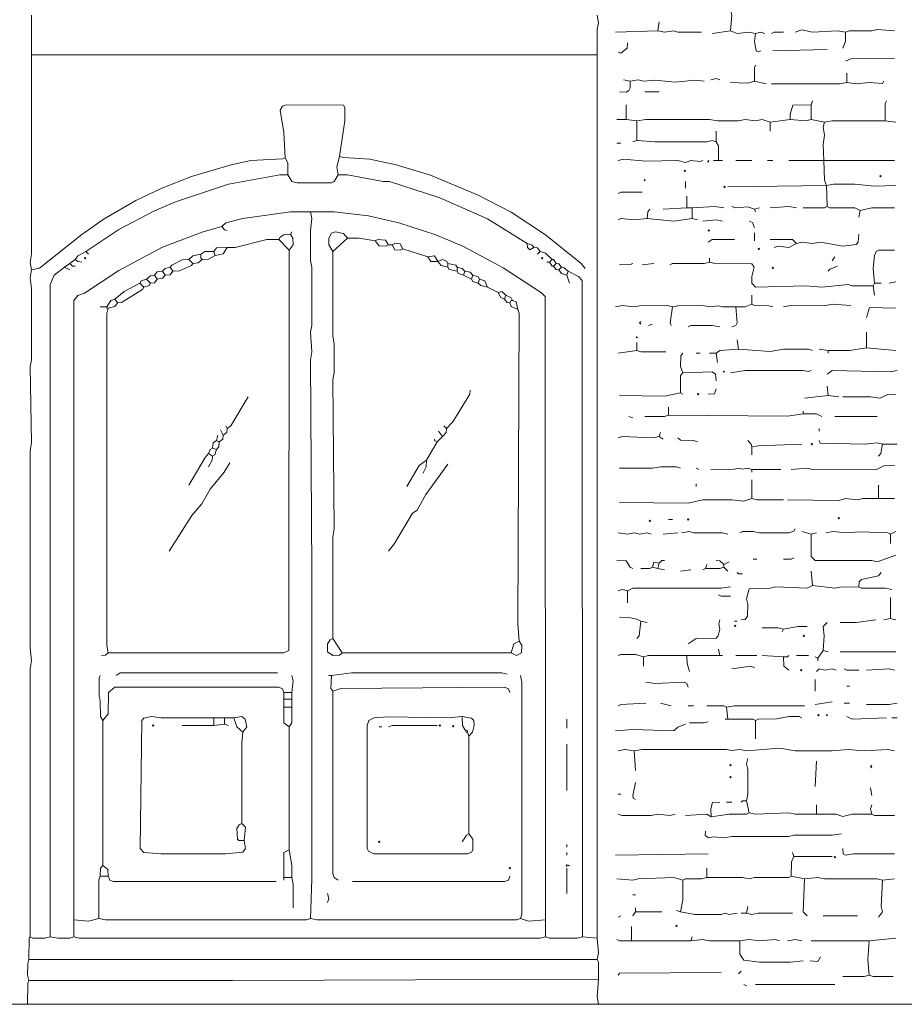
# Model space of a CAD drawing. Header units: millimetres. Extents: x 11 to 20000, y -4 to 8232.
# Tile 13 of 54: x 7892 to 10417, y -4 to 2807. Entities that reach past the tile are written whole.
import ezdxf

# ---------------------------------------------------------------- set-up
doc = ezdxf.new("R2010")
doc.units = ezdxf.units.MM
doc.layers.add('ARCHITECTURE', color=7, linetype='Continuous', lineweight=13)
doc.layers.add('MASONRY_AND_ARCH', color=7, linetype='Continuous', lineweight=13)

msp = doc.modelspace()

# ---------------------------------------------------------------- linework, layer by layer
at = {"layer": 'ARCHITECTURE', "color": 7, "lineweight": 13}
for points in [[(7926.09355, 2820.51256), (7926.09446, 2707.39038)], [(7926.09446, 2707.39038), (7926.08756, 2138.00905), (7922.32183, 2115.38462), (7926.09446, 2092.76018)], [(7926.09446, 2707.39038), (9539.96889, 2707.39038)], [(8650.07636, 2413.27274), (8646.15667, 2484.91731), (8635.29536, 2549.01934), (8642.54084, 2560.17692), (8653.84615, 2564.09593), (8815.83371, 2562.89864), (8819.6043, 2556.55419), (8819.6112, 2518.85396), (8804.67477, 2417.044)], [(8650.07636, 2413.27274), (8642.52704, 2409.65), (8552.0362, 2405.58405), (8495.47511, 2393.36312), (8382.35294, 2359.43337), (8295.625, 2325.49672), (8223.9819, 2291.41855), (8133.48416, 2238.76267), (8069.38066, 2194.4224), (7948.71889, 2097.5871), (7926.09446, 2092.76018)], [(8650.07636, 2413.27274), (8657.46821, 2398.19005), (8657.61595, 2364.25339)], [(8800.90498, 2364.25339), (8797.28224, 2386.87783), (8804.67477, 2417.044)], [(9506.03224, 2096.53066), (9494.71516, 2111.46561), (9392.91007, 2193.5207), (9294.87274, 2257.4819), (9200.60238, 2306.64287), (9064.85577, 2363.19706), (8966.81844, 2393.36312), (8891.40271, 2409.35452), (8815.98699, 2413.42048), (8804.67477, 2417.044)], [(8080.69287, 2145.55079), (8174.96324, 2208.46188), (8276.77319, 2261.53552), (8337.10407, 2287.64118), (8487.93269, 2337.71075), (8634.99152, 2364.10566), (8657.61595, 2364.25339)], [(8657.61595, 2364.25339), (8668.93575, 2345.55407), (8684.01301, 2341.62896), (8782.05034, 2341.7836), (8789.43812, 2345.55407), (8800.90498, 2364.25339)], [(9340.12161, 2168.17523), (9226.99943, 2238.76957), (9091.25283, 2299.09423), (8947.9638, 2345.2517), (8929.10916, 2345.54717), (8827.29921, 2364.10566), (8800.90498, 2364.25339)], [(8721.71946, 2258.67296), (8665.15837, 2258.52523), (8529.41176, 2239.67127), (8480.3931, 2227.45045), (8469.08088, 2217.19457)], [(9392.91097, 237.55656), (9391.70667, 2017.34514), (9381.59785, 2027.60792), (9272.2483, 2099.25238), (9159.12613, 2159.72557), (9079.94061, 2193.5207), (8974.35803, 2227.45735), (8887.63292, 2247.21301), (8789.59276, 2258.52523), (8721.71946, 2258.67296)], [(8721.71946, 241.32636), (8725.49016, 354.44853), (8725.49016, 377.07296), (8725.49016, 478.88292), (8725.49016, 501.50735), (8725.49016, 531.67421), (8725.49016, 859.72851), (8725.49016, 882.35294), (8725.49016, 957.76867), (8725.49016, 976.62048), (8725.49016, 1210.40724), (8725.49016, 1233.03167), (8721.72568, 1836.34966), (8725.48925, 1858.9741), (8721.72636, 1915.53518), (8725.48439, 1934.38914), (8725.48439, 2100.30192), (8721.72568, 2119.15509), (8721.72568, 2205.88235), (8725.48439, 2239.819), (8721.71946, 2258.67296)], [(8046.75713, 237.55656), (8046.91154, 2006.03292), (8058.06844, 2019.91844), (8076.92308, 2026.07794), (8174.96324, 2091.56912), (8299.39762, 2157.75781), (8412.5198, 2201.06233), (8469.08088, 2217.19457)], [(8484.1629, 2205.88235), (8476.62048, 2207.08654), (8469.08088, 2217.19457)], [(8665.15837, 2194.57014), (8646.30373, 2193.5138), (8635.14683, 2186.88688), (8631.22172, 2179.48744)], [(8665.15837, 2194.57014), (8671.64367, 2183.25792), (8672.54548, 2164.40396), (8661.38857, 2149.32127)], [(8665.15837, 2194.57014), (8668.92817, 2202.11188)], [(8785.82296, 2145.55079), (8774.65848, 2164.40396), (8774.65848, 2183.25792), (8782.19876, 2198.18597), (8793.36256, 2201.95724), (8815.98699, 2197.13654), (8827.29921, 2183.25792)], [(8484.1629, 2156.86301), (8506.78733, 2157.01075), (8597.28507, 2179.33971), (8631.22172, 2179.48744)], [(8631.22172, 2179.48744), (8661.38857, 2149.32127)], [(8785.82296, 2145.55079), (8827.29921, 2183.25792)], [(8906.48473, 2175.71618), (8861.23586, 2183.11018), (8827.29921, 2183.25792)], [(8906.48473, 2175.71618), (8914.03405, 2179.33971), (8936.50317, 2178.28326), (8944.194, 2164.40396)], [(8906.48473, 2175.71618), (8917.79695, 2161.83767), (8936.64468, 2160.78122), (8944.194, 2164.40396)], [(8955.50622, 2164.40396), (8963.05339, 2168.02749), (8977.98224, 2166.97104), (8985.67025, 2153.09174)], [(9358.97342, 2156.86301), (9355.04898, 2163.21301), (9340.12161, 2168.17523)], [(9358.97342, 2156.86301), (9347.6612, 2150.68009), (9341.325, 2156.86923), (9340.12161, 2168.17523)], [(8080.69287, 2145.55079), (8058.07602, 2133.18903), (8050.52885, 2122.92636)], [(8080.69287, 2145.55079), (8088.23529, 2138.00905)], [(8144.79638, 999.24491), (8646.30373, 999.25249), (8660.18371, 1006.79423), (8661.38857, 2149.32127)], [(8408.74717, 2138.00905), (8386.12274, 2133.18213), (8374.81052, 2122.92636)], [(8446.45645, 2145.55079), (8420.05939, 2145.39615), (8408.74717, 2138.00905)], [(8412.5198, 2122.92636), (8408.74717, 2126.69683), (8408.74717, 2138.00905)], [(8446.45645, 2145.55079), (8454.00362, 2155.65882), (8484.1629, 2156.86301)], [(8446.45645, 2145.55079), (8450.22624, 2134.23857)], [(8484.1629, 2156.86301), (8472.84446, 2139.21324), (8450.22624, 2134.23857)], [(8785.82296, 2145.55079), (8785.82783, 1904.22296), (8789.59276, 1881.59853), (8789.58654, 1798.64253), (8785.82783, 1779.7879), (8789.59276, 1353.69627), (8785.82783, 1331.07183), (8785.82296, 1040.72398)], [(8955.50622, 2164.40396), (8944.194, 2164.40396)], [(8955.50622, 2164.40396), (8963.05339, 2150.52545), (8978.12308, 2149.469), (8985.67025, 2153.09174)], [(8985.67025, 2153.09174), (9057.31618, 2130.46731)], [(9358.97342, 2156.86301), (9370.28077, 2155.65882), (9377.82805, 2145.55079)], [(9370.28563, 2138.00905), (9377.82805, 2145.55079)], [(9411.76471, 2122.92636), (9392.91007, 2140.72319), (9377.82805, 2145.55079)], [(8035.444, 2111.61414), (8020.36199, 2100.30192)], [(8035.444, 2111.61414), (8050.52885, 2122.92636)], [(8050.52885, 2104.0724), (8042.98643, 2104.0724), (8035.444, 2111.61414)], [(8069.38066, 2115.38462), (8058.07602, 2116.58258), (8050.52885, 2122.92636)], [(8322.02206, 2100.30192), (8325.94649, 2106.79344), (8355.95871, 2121.86991), (8374.81052, 2122.92636)], [(8386.12274, 2111.61414), (8382.1983, 2105.12183), (8348.41629, 2090.04604), (8329.56165, 2088.98971)], [(8386.12274, 2111.61414), (8374.81052, 2122.92636)], [(8386.12274, 2111.61414), (8401.20758, 2112.67048), (8412.5198, 2122.92636)], [(8412.5198, 2122.92636), (8431.37161, 2123.97579), (8450.22624, 2134.23857)], [(9085.59672, 2117.27025), (9076.02093, 2133.03371), (9057.31618, 2130.46731)], [(9085.59672, 2117.27025), (9065.00419, 2116.5888), (9057.31618, 2130.46731)], [(9085.59672, 2117.27025), (9098.79038, 2122.6267), (9109.95136, 2118.10566), (9113.87726, 2111.61414)], [(9085.59672, 2117.27025), (9095.16765, 2105.27998), (9113.87726, 2100.30192)], [(9140.27149, 2100.30192), (9136.34638, 2106.65192), (9113.87726, 2111.61414)], [(9113.87726, 2111.61414), (9113.87726, 2100.30192)], [(9396.68269, 2115.38462), (9404.22229, 2115.38462)], [(9411.76471, 2122.92636), (9404.22229, 2115.38462)], [(9415.5345, 2104.0724), (9411.76471, 2104.0724), (9404.22229, 2115.38462)], [(9411.76471, 2122.92636), (9415.5345, 2122.92636), (9423.07692, 2111.61414)], [(9415.5345, 2104.0724), (9423.07692, 2111.61414)], [(9438.15894, 2100.30192), (9430.61934, 2110.40995), (9423.07692, 2111.61414)], [(7926.09446, 2092.76018), (7922.32873, 2070.13575), (7926.08756, 2039.96957), (7926.08756, 1836.34966), (7922.32873, 1817.49717), (7926.09446, 1598.79242), (7922.32873, 1576.16799), (7922.32183, 1014.32975), (7926.09446, 976.62048), (7922.32873, 953.99604), (7922.32183, 188.5379)], [(7978.88292, 188.5379), (7978.88982, 2051.28179), (7990.34355, 2077.52896), (8020.36199, 2100.30192)], [(8020.36199, 2100.30192), (8035.444, 2092.76018)], [(8299.39762, 2088.98971), (8284.32036, 2087.78552), (8276.77319, 2077.67749)], [(8322.02206, 2100.30192), (8306.9448, 2097.42624), (8299.39762, 2088.98971)], [(8299.39762, 2088.98971), (8306.93722, 2077.67749)], [(8329.56165, 2088.98971), (8322.01448, 2078.88156), (8306.93722, 2077.67749)], [(8322.02206, 2100.30192), (8329.56165, 2088.98971)], [(9140.27149, 2088.98971), (9117.8017, 2093.95735), (9113.87726, 2100.30192)], [(9140.27149, 2100.30192), (9155.34864, 2097.42624), (9162.89593, 2088.98971)], [(9140.27149, 2088.98971), (9140.27149, 2100.30192)], [(9140.27149, 2088.98971), (9144.19661, 2082.63903), (9159.12613, 2077.67749)], [(9159.12613, 2077.67749), (9162.89593, 2088.98971)], [(9185.52036, 2077.67749), (9177.97308, 2086.11403), (9162.89593, 2088.98971)], [(9415.5345, 2104.0724), (9423.07692, 2093.96437), (9430.61934, 2092.76018)], [(9438.15894, 2100.30192), (9430.61934, 2092.76018)], [(9453.24378, 2077.67749), (9438.16652, 2082.5043), (9430.61934, 2092.76018)], [(9438.15894, 2100.30192), (9445.70758, 2099.09774), (9457.01357, 2088.98971)], [(9457.01357, 2088.98971), (9453.24378, 2077.67749)], [(9457.01357, 2088.98971), (9487.18043, 2073.75158), (9497.28778, 2062.594), (9498.49174, 188.5379)], [(8163.65102, 2009.80419), (8190.04525, 2031.37217), (8235.29412, 2055.05305)], [(8254.14876, 2066.36527), (8239.21923, 2061.54457), (8235.29412, 2055.05305)], [(8235.29412, 2055.05305), (8246.60633, 2043.74084)], [(8265.46097, 2055.05305), (8261.53507, 2048.56075), (8246.60633, 2043.74084)], [(8254.14876, 2066.36527), (8265.46097, 2076.4733), (8276.77319, 2077.67749)], [(8254.14876, 2066.36527), (8265.46097, 2055.05305)], [(8284.31278, 2066.36527), (8276.76561, 2056.25713), (8265.46097, 2055.05305)], [(8284.31278, 2066.36527), (8276.77319, 2077.67749)], [(8284.31278, 2066.36527), (8299.39005, 2069.24095), (8306.93722, 2077.67749)], [(9159.12613, 2077.67749), (9181.75057, 2066.36527)], [(9185.52036, 2077.67749), (9181.75057, 2066.36527)], [(9200.60238, 2055.05305), (9185.675, 2060.01459), (9181.75057, 2066.36527)], [(9185.52036, 2077.67749), (9200.4491, 2072.85679), (9204.375, 2066.36527)], [(9200.60238, 2055.05305), (9204.375, 2066.36527)], [(9200.60238, 2055.05305), (9208.1517, 2048.70238), (9226.99943, 2043.74084)], [(9204.375, 2066.36527), (9219.3086, 2061.53767), (9226.99943, 2043.74084)], [(9453.24378, 2077.67749), (9460.78428, 2055.05305)], [(8171.19061, 1998.49197), (8182.50283, 1999.68982), (8242.68122, 2037.24853), (8246.60633, 2043.74084)], [(9226.99943, 2043.74084), (9257.16346, 2028.65735)], [(9279.7879, 2021.1164), (9268.47568, 2031.36527), (9257.16346, 2028.65735)], [(9276.0181, 2009.80419), (9264.85362, 2014.631), (9257.16346, 2028.65735)], [(8163.65102, 2009.80419), (8152.48586, 2005.87828), (8141.02658, 1987.17975)], [(8171.19061, 1998.49197), (8163.64344, 1988.3776), (8144.79638, 1983.40848)], [(8163.65102, 2009.80419), (8171.19061, 1998.49197)], [(9279.7879, 2021.1164), (9276.0181, 2009.80419)], [(9291.10011, 1998.49197), (9283.56052, 1999.69604), (9276.0181, 2009.80419)], [(9298.64253, 2006.03292), (9294.71742, 2013.43314), (9279.7879, 2021.1164)], [(9298.64253, 2006.03292), (9294.87274, 2006.03292), (9291.10011, 1998.49197)], [(9313.72455, 1979.63801), (9295.02602, 1988.23541), (9291.10011, 1998.49197)], [(9298.64253, 2006.03292), (9308.89842, 2002.10781), (9313.72455, 1979.63801)], [(8122.17195, 1987.17975), (8141.02658, 1987.17975)], [(8144.79638, 999.24491), (8141.02568, 1021.86934), (8141.03145, 1968.32579), (8144.79638, 1983.40848)], [(8144.79638, 1983.40848), (8141.02658, 1983.40848), (8141.02658, 1987.17975)], [(9313.72455, 1979.63801), (9317.49027, 1968.32579), (9313.72455, 1082.20305), (9317.49717, 1033.18156)], [(9110.10464, 1640.27149), (9127.90294, 1659.12613), (9176.77455, 1738.31165), (9177.97794, 1749.62387)], [(8484.1629, 1640.27149), (8494.41878, 1647.81878), (8544.49378, 1730.76923)], [(8472.85068, 1621.41686), (8465.30826, 1636.5017)], [(8472.85068, 1621.41686), (8482.95803, 1628.9655), (8484.1629, 1640.27149)], [(8484.1629, 1640.27149), (8480.3931, 1647.81391)], [(9087.4802, 1632.72907), (9098.79242, 1617.64706)], [(9110.10464, 1640.27149), (9108.90124, 1628.95928), (9098.79242, 1617.64706)], [(9102.56505, 1647.81391), (9110.10464, 1640.27149)], [(8453.99604, 1606.33484), (8443.88869, 1598.78756), (8442.68382, 1583.71041)], [(8457.76867, 1621.41686), (8453.99604, 1606.33484)], [(8453.99604, 1606.33484), (8461.53846, 1602.56505)], [(8453.99604, 1579.94061), (8460.3405, 1587.48778), (8461.53846, 1602.56505)], [(8472.85068, 1621.41686), (8471.64581, 1610.11222), (8461.53846, 1602.56505)], [(9083.71041, 1602.56505), (9053.54355, 1549.77376)], [(9076.16799, 1610.10464), (9076.16799, 1606.33484), (9083.71041, 1602.56505)], [(9083.71041, 1602.56505), (9098.79242, 1617.64706)], [(8431.37161, 1568.62839), (8436.19299, 1579.78529), (8442.68382, 1583.71041)], [(8453.99604, 1579.94061), (8442.68382, 1583.71041)], [(8453.99604, 1579.94061), (8449.17681, 1565.01109), (8442.68382, 1561.08597)], [(8431.37161, 1568.62839), (8421.11652, 1557.31618), (8374.81052, 1478.13066)], [(8431.37161, 1568.62839), (8442.68382, 1561.08597)], [(8431.37161, 1530.91912), (8441.62817, 1549.77376), (8442.68382, 1561.08597)], [(8996.98247, 1474.35803), (9031.97002, 1534.69174), (9053.54355, 1549.77376)], [(9053.54355, 1549.77376), (9052.4948, 1530.91912), (9042.23133, 1512.06731)], [(8491.70532, 1542.23133), (8475.57172, 1515.8371), (8436.19299, 1466.81844), (8411.46267, 1425.33937), (8383.40238, 1391.40271), (8318.24943, 1289.59276)], [(8944.194, 1289.59276), (8961.84864, 1312.21719), (9013.11606, 1398.78982), (9026.09989, 1406.64005), (9050.83009, 1451.7336), (9113.87726, 1538.46154)], [(8785.82296, 1040.72398), (8778.42138, 1036.79887), (8770.73903, 1025.64197), (8770.73903, 1003.01753), (8785.82296, 991.8586), (8804.66991, 992.90249), (8812.21719, 999.24491)], [(8785.82296, 1040.72398), (8812.21719, 999.24491)], [(9294.87274, 999.24491), (9309.95475, 991.71776), (9323.83337, 999.25249), (9324.88348, 1021.86934), (9317.49717, 1033.18156)], [(9294.87274, 999.24491), (9302.41324, 1025.63439), (9317.49717, 1033.18156)], [(8144.79638, 999.24491), (8137.2491, 992.90249), (8125.94174, 991.70532)], [(9294.87274, 999.24491), (8812.21719, 999.24491)], [(8122.17195, 935.14333), (8118.54921, 927.59491), (8118.54921, 874.81052), (8122.02421, 863.4983), (8122.32658, 818.24943), (8129.71437, 806.93722)], [(8167.42081, 935.14333), (8178.73303, 942.67896), (8627.45192, 942.68382)], [(8668.92817, 935.14333), (8672.70079, 920.05939), (8668.92817, 886.12274)], [(8774.51075, 935.14423), (8782.05034, 935.14423)], [(8785.82296, 889.89536), (8779.62624, 897.44253), (8782.05034, 935.14423)], [(9283.56052, 938.91403), (9268.47568, 942.67896), (8838.61143, 942.67896), (8782.05034, 935.14423)], [(9321.26697, 935.14423), (9325.03676, 916.28959), (9325.0319, 252.63857), (9321.26697, 241.32636)], [(8646.30464, 886.12274), (8642.52704, 897.28167), (8631.22172, 901.20667), (8163.65102, 901.20667), (8146.00124, 886.12274), (8144.64174, 825.79186), (8129.71437, 806.93722)], [(8785.82296, 889.89536), (8808.4474, 897.43009), (9276.0181, 901.2), (9287.17568, 897.28167), (9291.10011, 886.12274)], [(8646.30464, 886.12274), (8668.92817, 886.12274)], [(8646.30464, 886.12274), (8646.30464, 878.57557), (8646.30464, 867.27093)], [(8668.92817, 886.12274), (8668.92817, 867.27093)], [(8785.82296, 889.89536), (8785.82919, 369.53337), (8789.7474, 358.22602), (8800.90498, 350.67873)], [(8646.30464, 867.27093), (8668.92817, 867.27093)], [(8646.30464, 844.64649), (8646.30464, 852.19367), (8646.30464, 867.27093)], [(8646.30464, 844.64649), (8668.92817, 844.64649)], [(8646.30464, 844.64649), (8646.30464, 833.33428), (8646.30464, 799.39762), (8661.38857, 788.08541)], [(8668.92817, 844.64649), (8668.77489, 799.39762), (8661.38857, 788.08541)], [(8668.92817, 844.64649), (8668.92817, 867.27093)], [(8533.18156, 463.8009), (8536.79887, 441.17647), (8529.40486, 431.06912), (8480.3931, 426.24152), (8295.625, 426.24152), (8246.61256, 430.01889), (8236.35045, 441.17647), (8240.26878, 806.93235), (8246.61324, 813.27477), (8269.23077, 818.24457), (8295.625, 814.48586), (8446.45645, 814.47964)], [(8503.01753, 814.47964), (8525.64197, 818.09615), (8535.89706, 810.70226), (8540.56934, 788.08541), (8529.41176, 773.00057)], [(9155.35351, 818.24943), (9113.87726, 814.48586), (8944.194, 817.05226), (8902.71493, 814.33122), (8888.68857, 806.79016), (8883.86719, 791.8552), (8884.01561, 441.17647), (8887.7862, 433.78247), (8902.71493, 426.24219), (9170.43835, 426.24219), (9181.59525, 430.92059), (9185.36572, 437.41154), (9185.36572, 467.5707), (9174.20814, 482.65554)], [(9155.35351, 818.24943), (9181.74299, 813.27477), (9188.08676, 806.93235), (9189.1431, 791.8552), (9184.3155, 773.00057), (9174.20814, 761.68835)], [(9155.35351, 818.24943), (9155.50882, 791.8552), (9162.89593, 780.54299)], [(8129.71437, 392.15781), (8129.71437, 806.93722)], [(8446.45645, 791.8552), (8355.95871, 791.8552)], [(8476.62048, 814.47964), (8446.45645, 814.47964)], [(8446.45645, 814.47964), (8446.45645, 791.8552)], [(8476.62048, 795.625), (8446.45645, 791.8552)], [(8503.01753, 814.47964), (8476.62048, 814.47964)], [(8476.62048, 814.47964), (8476.62048, 795.625)], [(8487.93269, 791.8552), (8476.62048, 795.625)], [(8503.01753, 814.47964), (8511.61425, 788.08541), (8529.41176, 773.00057)], [(8661.38857, 788.08541), (8661.38857, 437.40667)], [(8917.79695, 788.08541), (8925.33937, 788.08541)], [(8944.194, 788.08541), (8955.50622, 791.84898), (9083.71041, 791.8552)], [(9453.24378, 810.70984), (9453.24378, 784.31278)], [(8525.64197, 512.81957), (8525.64683, 742.83654), (8529.41176, 773.00057)], [(9162.89593, 780.54299), (9170.43835, 776.77319), (9170.43835, 773.00057)], [(9162.89593, 780.54299), (9166.66572, 773.00057), (9170.43835, 773.00057)], [(9174.20814, 761.68835), (9170.43835, 773.00057)], [(9174.20814, 761.68835), (9174.20814, 482.65554)], [(9453.24378, 607.08993), (9453.24378, 739.06391)], [(8533.18156, 463.8009), (8517.80339, 463.50475), (8514.03281, 467.27523), (8511.61425, 497.73756), (8518.24038, 508.89514), (8525.64197, 512.81957)], [(8533.18156, 463.8009), (8536.79887, 501.50735), (8525.64197, 512.81957)], [(9174.20814, 482.65554), (9166.80803, 478.72964), (9155.35351, 460.03111)], [(9453.24378, 444.94627), (9453.24378, 452.48869)], [(8646.30464, 358.22115), (8646.30464, 369.53337), (8646.30464, 377.07296), (8646.30464, 422.32183), (8646.30464, 429.85735), (8661.38857, 437.40667)], [(8668.92817, 358.22115), (8668.78111, 392.15781), (8661.38857, 437.40667)], [(9453.24378, 422.32183), (9453.24378, 429.86425)], [(8122.17195, 361.99095), (8122.32658, 384.60848), (8129.71437, 392.15781)], [(8129.71437, 392.15781), (8143.59152, 380.84559), (8144.79638, 361.99095)], [(9453.24378, 312.97229), (9453.24378, 384.61538)], [(8122.17195, 361.99095), (8118.40701, 350.67873), (8118.40215, 241.32636)], [(8122.17195, 361.99095), (8144.79638, 361.99095)], [(8623.6793, 346.90894), (8159.87839, 346.91516), (8149.6233, 350.83337), (8144.79638, 361.99095)], [(8646.30464, 358.22115), (8646.30373, 350.67873)], [(8646.30464, 358.22115), (8668.92817, 358.22115)], [(8668.92817, 358.22115), (8672.55238, 339.36652), (8672.70079, 271.49321)], [(9291.10011, 361.99095), (9287.17568, 350.83337), (9276.0181, 346.91516), (8842.38405, 346.90894)], [(8770.73812, 312.97229), (8774.49695, 297.88744), (8770.73812, 286.57523)], [(8118.40215, 241.32636), (8088.23529, 233.94005), (8046.75713, 237.55656)], [(8046.75713, 188.5379), (8046.75713, 226.24434), (8046.75713, 237.55656)], [(8118.40215, 241.32636), (8137.25396, 237.55656), (8710.40724, 237.56278), (8721.71946, 241.32636)], [(8721.71946, 241.32636), (8740.5741, 237.55656), (9309.95475, 237.56278), (9321.26697, 241.32636)], [(9392.91097, 237.55656), (9343.8914, 233.93382), (9321.26697, 241.32636)], [(9392.91097, 237.55656), (9392.91097, 211.16233), (9392.91097, 188.5379)], [(7918.55204, 124.43439), (7918.69977, 184.61199), (7922.32183, 188.5379)], [(7978.88292, 188.5379), (7963.8009, 184.76527), (7929.87115, 184.91369), (7922.32183, 188.5379)], [(7978.88292, 188.5379), (8001.50735, 184.76527), (8035.43914, 184.91369), (8046.75713, 188.5379)], [(8046.75713, 188.5379), (8061.84106, 184.76527), (9377.82805, 184.77217), (9392.91097, 188.5379)], [(9498.49174, 188.5379), (9483.40781, 184.76527), (9404.22229, 184.91369), (9392.91097, 188.5379)], [(9539.96889, 184.76527), (9498.49174, 188.5379)], [(7918.55204, 64.1026), (7914.78224, 79.18552), (7914.9293, 113.12217), (7918.55204, 124.43439)], [(9539.96889, 124.43439), (7918.55204, 124.43439)], [(7918.55204, 64.1026), (7914.9293, 56.55419), (7914.78224, -3.7707)], [(7918.55204, 64.1026), (7978.88292, 64.1026), (7993.96776, 64.1026), (8344.64649, 64.1026), (8363.4983, 64.1026), (8476.62048, 64.1026), (8499.24491, 64.1026), (9543.74152, 67.8733)], [(7846.90894, -3.7707), (7865.76075, -3.7707), (7914.78224, -3.7707)], [(9543.74152, -3.7707), (9521.11708, -3.7707), (7929.86425, -3.7707), (7914.78224, -3.7707)], [(9543.74152, -3.7707), (9562.59333, -3.7707), (9860.4836, -3.7707), (9883.10803, -3.7707), (10395.9276, -3.7707), (10426.09446, -3.7707), (10448.71889, -3.7707)]]:
    msp.add_lwpolyline(points, dxfattribs=at)
for points in [[(8076.92308, 2126.69683), (8078.80848, 2128.58224), (8080.69378, 2126.69683), (8078.80848, 2124.81143)], [(9381.59876, 2126.69683), (9383.48416, 2128.58224), (9385.36957, 2126.69683), (9383.48416, 2124.81143)], [(8271.11618, 791.8552), (8273.00147, 793.74061), (8274.88688, 791.8552), (8273.00147, 789.9698)], [(9089.36652, 791.8552), (9091.25192, 793.74061), (9093.13722, 791.8552), (9091.25192, 789.9698)], [(9127.07387, 789.9698), (9128.95928, 791.8552), (9130.84468, 789.9698), (9128.95928, 788.0845)], [(8915.91256, 460.0302), (8917.79785, 461.9155), (8919.68326, 460.0302), (8917.79785, 458.1448)], [(9451.35747, 392.1569), (9453.24287, 394.04219), (9460.78428, 392.1569), (9453.24287, 390.27149)], [(9289.21572, 384.61538), (9291.10102, 386.50079), (9292.98643, 384.61538), (9291.10102, 382.72998)]]:
    msp.add_lwpolyline(points, close=True, dxfattribs=at)
at = {"layer": 'MASONRY_AND_ARCH', "color": 7, "lineweight": 13}
for points in [[(9539.96889, 2820.51256), (9543.74152, 2797.88812), (9540.11731, 2779.03495), (9539.96889, 2707.39038)], [(9920.81448, 2835.59604), (9924.58428, 2820.51256), (9920.81448, 2775.26369)], [(9713.42477, 2775.26369), (9717.19457, 2801.65939)], [(9713.42477, 2775.26369), (9592.76018, 2771.49321)], [(9713.42477, 2775.26369), (9732.27658, 2771.49943), (9758.67364, 2775.10905), (9769.98586, 2771.64095), (9837.85916, 2771.49321)], [(9868.02319, 2767.72274), (9920.81448, 2775.26369)], [(9992.45758, 2767.72274), (9973.60577, 2771.48631), (9939.66912, 2768.01199), (9920.81448, 2775.26369)], [(9992.45758, 2767.72274), (9988.69468, 2745.0983), (9993.66244, 2718.85724), (10000, 2715.2345), (10007.54242, 2718.7026)], [(10018.85464, 2767.72274), (10007.54242, 2771.33857), (9992.45758, 2767.72274)], [(10037.70645, 2767.72274), (10045.25577, 2771.34548), (10071.6431, 2771.49321)], [(10105.57975, 2771.49321), (10124.43439, 2778.73869), (10154.60124, 2771.64785), (10226.24434, 2775.26369), (10248.86878, 2771.49321)], [(10248.86878, 2771.49321), (10248.72104, 2745.0983), (10241.32636, 2726.24434)], [(10248.86878, 2771.49321), (10260.181, 2775.11595), (10324.2845, 2775.41143), (10339.36652, 2779.02183), (10388.38518, 2775.26369)], [(9626.69683, 2741.32704), (9625.49197, 2726.24434), (9607.84977, 2711.46403), (9600.3026, 2714.93213)], [(9539.96889, 184.76527), (9539.96889, 2707.39038)], [(10196.07749, 2722.47387), (10041.47907, 2718.7026)], [(9992.45758, 2677.225), (9988.83552, 2669.67636), (9988.68778, 2631.97613)], [(10248.86878, 2688.53722), (10263.95079, 2695.92975), (10388.38518, 2696.07817)], [(10252.63857, 2654.60057), (10252.63857, 2628.20486)], [(9634.23925, 2631.97613), (9634.08394, 2613.12217), (9630.31335, 2605.59355), (9622.92704, 2600.2931), (9604.0724, 2601.80995)], [(9615.38462, 2635.74661), (9634.23925, 2631.97613)], [(9845.39876, 2631.97613), (9819.00452, 2634.54864), (9762.44344, 2629.40283), (9705.88235, 2634.54864), (9671.9457, 2632.13077), (9656.86369, 2635.73348), (9634.23925, 2631.97613)], [(9890.64762, 2635.74661), (9879.33541, 2639.22093), (9864.25339, 2635.74661)], [(9988.68778, 2631.97613), (9969.83314, 2626.53337), (9920.81448, 2628.20486)], [(10022.62443, 2624.43439), (9988.68778, 2631.97613)], [(10252.63857, 2628.20486), (10233.78676, 2624.44061), (10037.70645, 2624.43439)], [(10252.63857, 2628.20486), (10279.03563, 2624.44061), (10316.74208, 2628.19864), (10354.22896, 2624.94389), (10358.22115, 2631.97613)], [(9675.7155, 2601.80995), (9717.19457, 2601.80995)], [(9622.92704, 2564.10283), (9622.92704, 2522.62443)], [(10090.49774, 2522.62443), (10090.64548, 2537.70713), (10098.19344, 2562.89864), (10150.82862, 2564.10283)], [(10154.60124, 2575.41505), (10150.82862, 2564.10283)], [(10150.82862, 2522.62443), (10150.82862, 2564.10283)], [(10365.76075, 2575.41505), (10362.13869, 2567.8664), (10361.99095, 2518.85396)], [(9596.52998, 2522.62443), (9622.92704, 2522.62443)], [(9653.09106, 2518.85396), (9622.92704, 2522.62443)], [(10033.93665, 2515.08269), (10011.31222, 2522.61753), (9992.45758, 2519.0086), (9962.29355, 2522.62443), (9943.43891, 2519.0017), (9883.10803, 2518.85396), (9860.4836, 2522.61821), (9679.48812, 2522.61821), (9653.09106, 2518.85396)], [(9653.09106, 2518.85396), (9653.09106, 2462.29287)], [(10033.93665, 2515.08269), (10090.49774, 2522.62443)], [(10033.93665, 2515.08269), (10033.93665, 2488.68778)], [(10150.82862, 2522.62443), (10135.74661, 2518.85396), (10090.49774, 2522.62443)], [(10150.82862, 2522.62443), (10188.5379, 2515.08269)], [(10188.5379, 2515.08269), (10184.77285, 2500), (10188.531, 2477.37557), (10184.77217, 2450.98066), (10186.65158, 2405.73156)], [(10188.5379, 2515.08269), (10211.16233, 2518.84774), (10361.99095, 2518.85396)], [(10392.15781, 2515.08269), (10361.99095, 2518.85396)], [(9879.33541, 2488.68778), (9879.33541, 2458.52161)], [(9607.84219, 2454.75113), (9596.52998, 2454.75113)], [(9641.77885, 2458.52161), (9653.09106, 2462.29287)], [(9879.33541, 2458.52161), (9868.02319, 2461.99661), (9852.94118, 2458.52783), (9705.88235, 2458.52161), (9653.09106, 2462.29287)], [(9886.87783, 2405.73156), (9886.72319, 2447.20939), (9879.33541, 2458.52161)], [(9841.62896, 2405.73179), (9834.08167, 2402.25679), (9807.69231, 2405.58326), (9792.61029, 2399.39423), (9769.98586, 2405.72557), (9679.48812, 2403.15848), (9615.38462, 2409.49536), (9600.3026, 2405.73179)], [(9886.87783, 2405.73156), (9871.79581, 2405.73156)], [(9886.87783, 2405.73156), (9898.19005, 2405.73156)], [(9981.14536, 2405.73156), (9935.89649, 2405.73156)], [(10026.39423, 2405.73156), (10030.16686, 2405.73156), (10041.47907, 2405.73156)], [(10186.65158, 2405.73156), (10094.27511, 2405.73156), (10086.72794, 2405.73156)], [(10186.65158, 2405.73156), (10377.07296, 2405.73156), (10388.38518, 2405.73156)], [(10186.65158, 2405.73156), (10188.68495, 2349.1707), (10194.194, 2334.08722)], [(9792.61029, 2326.54627), (9792.61029, 2345.39943)], [(9913.27206, 2330.31674), (10194.194, 2334.08722)], [(10392.15781, 2334.08722), (10331.8241, 2332.41572), (10275.26301, 2337.85848), (10214.93213, 2337.71075), (10194.194, 2334.08722)], [(10194.194, 2334.08722), (10196.07749, 2273.75566)], [(9600.3026, 2311.46278), (9607.84977, 2315.08631), (9668.1759, 2315.23405)], [(9796.38009, 2269.98518), (9796.38009, 2303.92183)], [(9683.25792, 2239.819), (9684.45588, 2258.66606), (9690.80034, 2266.21391)], [(9796.38009, 2269.98518), (9728.50679, 2266.21391)], [(9811.4621, 2269.98518), (9796.38009, 2269.98518)], [(9901.95984, 2269.98518), (9875.56561, 2273.74876), (9811.4621, 2269.98518)], [(9811.4621, 2269.98518), (9811.4621, 2239.819)], [(9924.58428, 2273.75566), (9935.89649, 2269.9914), (9969.83314, 2272.55769), (9988.68778, 2266.21391)], [(10003.7698, 2269.98518), (9988.68778, 2266.21391)], [(9992.45758, 2258.67296), (9988.68778, 2266.21391)], [(10109.35238, 2269.98518), (10086.72794, 2273.60102), (10033.93665, 2269.98518)], [(10196.07749, 2273.75566), (10188.53032, 2270.13292), (10128.20419, 2269.98518)], [(10290.34785, 2262.44344), (10275.26301, 2269.83665), (10203.62681, 2270.13292), (10196.07749, 2273.75566)], [(10286.57523, 2243.58948), (10290.34785, 2262.44344)], [(10290.34785, 2262.44344), (10324.2845, 2269.83744), (10388.38518, 2269.98518)], [(9683.25792, 2239.819), (9645.55147, 2236.06165), (9607.84977, 2239.67127), (9600.3026, 2236.04853)], [(9683.25792, 2239.819), (9758.67364, 2232.4319), (9811.4621, 2239.819)], [(9811.4621, 2239.819), (9826.54695, 2236.04853)], [(9841.62896, 2232.27726), (9879.33541, 2236.04163), (9898.19005, 2232.27726)], [(9988.68778, 2213.4241), (9983.86086, 2228.35215), (9973.60577, 2232.27726)], [(9988.68778, 2198.34061), (9988.68778, 2175.71618)], [(10109.35238, 2168.17523), (10124.43439, 2171.79796), (10154.60124, 2168.47138), (10177.22568, 2171.93948), (10241.32636, 2160.92964), (10279.02805, 2165.60814), (10285.37183, 2171.9526), (10286.57523, 2194.57014)], [(9932.1267, 2179.48744), (9868.02319, 2179.33281), (9856.71097, 2171.9457)], [(10109.35238, 2168.17523), (10098.04016, 2179.33281), (10033.93665, 2179.48744)], [(10045.24887, 2156.86301), (10056.56109, 2160.62726), (10086.72794, 2157.01765), (10109.35238, 2168.17523)], [(10331.8241, 2055.05305), (10328.20204, 2096.53066), (10331.97251, 2134.23857), (10336.65238, 2145.39615), (10343.14389, 2149.16663), (10388.38518, 2149.32127)], [(9641.77885, 2111.61414), (9634.23167, 2107.99061), (9604.0724, 2107.84287)], [(9702.11256, 2111.61414), (9668.1759, 2107.84287)], [(9860.4836, 2115.38462), (9845.39876, 2111.62036), (9754.9086, 2111.4664), (9747.36143, 2107.84287)], [(9860.4836, 2115.38462), (9860.4836, 2126.69683)], [(9860.4836, 2115.38462), (9871.79581, 2111.76188), (9981.1405, 2110.40995), (9988.52557, 2100.30192), (9981.29378, 2073.90622), (9981.30068, 2055.05305), (9992.45758, 2043.89548), (10135.74661, 2047.51131), (10180.99548, 2043.74706), (10256.4112, 2050.98563), (10267.72342, 2047.80747), (10328.0543, 2047.51131)], [(10218.70192, 2130.46731), (10211.16233, 2119.15509)], [(10199.85011, 2088.98971), (10203.77455, 2095.48122), (10226.24434, 2104.0724)], [(10328.0543, 2047.51131), (10331.8241, 2055.05305)], [(10350.67873, 2055.05305), (10331.8241, 2055.05305)], [(10392.15781, 2058.82353), (10373.30317, 2055.05305)], [(10331.8241, 2021.1164), (10328.0543, 2047.51131)], [(9981.14536, 2021.1164), (9981.14536, 1994.7207)], [(9754.90102, 1987.17975), (9739.819, 1990.95023), (9660.63348, 1990.80249), (9645.55147, 1987.18665), (9611.61482, 1990.944), (9592.76018, 1987.17975)], [(9751.13122, 1934.38914), (9748.5586, 1941.9371), (9754.90102, 1987.17975)], [(9935.89649, 1987.17975), (9898.19005, 1987.32749), (9886.87783, 1990.79559), (9860.4836, 1987.32749), (9841.62896, 1990.95023), (9769.98586, 1990.80249), (9754.90102, 1987.17975)], [(9935.89649, 1987.17975), (9939.5138, 1941.93088), (9935.74321, 1934.54378), (9924.58428, 1930.61867)], [(9935.89649, 1987.17975), (9962.29355, 1987.32817), (9981.14536, 1994.7207)], [(9981.14536, 1994.7207), (9988.69468, 1991.09796), (10030.16686, 1990.80249), (10041.47907, 1987.17975)], [(10263.95079, 1990.95023), (10211.16233, 1994.71448), (10192.30769, 1990.95645), (10086.72794, 1990.80249), (10071.6431, 1987.17975)], [(10309.19966, 1957.01357), (10316.89672, 1985.97557), (10392.15781, 1983.40848)], [(9664.40328, 1938.15962), (9660.63348, 1941.93088), (9664.40328, 1945.70136)], [(9687.02771, 1934.38914), (9698.33993, 1938.15962)], [(9890.64762, 1930.61867), (9868.02319, 1934.38914), (9807.69921, 1934.2414), (9800.14989, 1930.61867)], [(10309.19966, 1870.28631), (10309.19966, 1915.53518)], [(9653.09106, 1862.74536), (9653.09106, 1885.3698)], [(9943.43891, 1866.51584), (9939.66912, 1892.91075)], [(9653.09106, 1862.74536), (9600.3026, 1855.20362)], [(9653.09106, 1862.74536), (9664.40328, 1859.12183), (9736.04921, 1858.9741)], [(9943.43891, 1866.51584), (9890.64762, 1862.59072), (9879.33541, 1855.20362)], [(9943.43891, 1866.51584), (10033.93665, 1860.17206), (10071.6431, 1866.50962), (10143.28903, 1866.3681), (10154.60124, 1862.74536)], [(10173.45305, 1866.51584), (10199.85011, 1862.74536)], [(10309.19966, 1870.28631), (10260.181, 1862.8931), (10199.85011, 1862.74536)], [(10199.85011, 1855.20362), (10199.85011, 1862.74536)], [(10309.19966, 1870.28631), (10392.15781, 1862.74536)], [(9785.06787, 1855.20362), (9778.7241, 1847.65566), (9777.67387, 1817.49717), (9785.06787, 1798.64253)], [(9822.77432, 1855.20362), (9834.08654, 1855.20362)], [(9860.4836, 1855.20362), (9879.33541, 1855.20362)], [(9883.10803, 1828.80871), (9879.33541, 1855.20362)], [(9785.06787, 1798.64253), (9868.02319, 1802.25905), (9878.13201, 1794.86516), (9879.33541, 1776.0181)], [(9920.81448, 1798.64253), (9962.29355, 1806.17805), (10128.20419, 1806.17805), (10143.28145, 1802.70928), (10150.82862, 1806.18495)], [(10196.07749, 1794.87274), (10211.16233, 1806.02964), (10377.07296, 1802.41233), (10395.9276, 1806.18495)], [(9777.52545, 1742.08145), (9777.68077, 1791.09525), (9785.06787, 1798.64253)], [(9856.71097, 1738.31165), (9875.41097, 1739.51505), (9879.33541, 1753.39367)], [(10196.07749, 1760.93609), (10199.85011, 1734.53903)], [(9777.52545, 1742.08145), (9732.27658, 1732.86821), (9604.0724, 1734.53903)], [(9777.52545, 1742.08145), (9785.06787, 1738.31165)], [(10131.97681, 1726.99943), (10199.85011, 1734.53903)], [(10199.85011, 1734.53903), (10230.01414, 1730.76923)], [(10241.32636, 1730.76923), (10320.51188, 1730.76301), (10346.90894, 1727.14717), (10369.53337, 1737.25452), (10392.15781, 1738.31165)], [(9743.5888, 1700.60238), (9743.5888, 1677.97794)], [(10128.20419, 1689.29016), (10128.20419, 1681.75057)], [(9630.46663, 1674.20814), (9641.77885, 1670.43835)], [(9675.7155, 1674.20814), (9732.27658, 1674.35588), (9743.5888, 1677.97794)], [(10128.20419, 1681.75057), (10082.95532, 1675.40611), (9743.5888, 1677.97794)], [(10128.20419, 1681.75057), (10165.91346, 1681.60215), (10180.99548, 1674.20814)], [(10339.36652, 1674.20814), (10218.70192, 1674.20814)], [(10173.45305, 1632.72907), (10173.45305, 1640.27149)], [(9600.3026, 1613.87726), (9611.61482, 1617.64084), (9698.33993, 1613.87726), (9717.19457, 1617.64706)], [(9720.96437, 1628.95928), (9717.19457, 1617.64706)], [(9728.50679, 1610.10464), (9717.19457, 1617.64706)], [(9769.98586, 1613.87726), (9777.53303, 1606.48948), (9815.23473, 1606.1871), (9826.54695, 1602.56505)], [(9969.83314, 1606.33484), (9979.94197, 1595.02885), (9981.14536, 1587.4802)], [(10173.45305, 1606.33484), (10176.92873, 1598.49695), (10305.42986, 1595.02885), (10339.36652, 1598.78756), (10354.44853, 1595.02262)], [(9981.14536, 1587.4802), (10000, 1591.10441), (10124.43439, 1595.02262)], [(9981.14536, 1564.85577), (9981.14536, 1587.4802)], [(10354.44853, 1595.02262), (10349.48156, 1568.63326), (10343.13631, 1561.08597)], [(10395.9276, 1595.02262), (10354.44853, 1595.02262)], [(9604.0724, 1527.14932), (9698.33993, 1527.15554), (9720.96437, 1530.91912), (9766.21324, 1530.77206), (9777.52545, 1527.14932)], [(9830.31674, 1523.37952), (9822.77432, 1527.14932)], [(9981.14536, 1523.37952), (9969.83314, 1526.99468), (9954.75113, 1523.675), (9943.43891, 1526.85317), (9932.1267, 1523.675), (9864.25339, 1523.37952)], [(9981.14536, 1523.37952), (10064.10351, 1523.37952)], [(9981.14536, 1523.37952), (9981.14536, 1515.8371)], [(10094.26753, 1523.37952), (10139.5164, 1526.85317), (10154.60124, 1523.38439), (10335.59672, 1521.85498), (10358.22115, 1533.63462), (10388.38518, 1534.69174)], [(9981.14536, 1440.42138), (9981.14536, 1493.21267)], [(9822.77432, 1481.90045), (9822.77432, 1474.35803)], [(10343.13631, 1478.13066), (10343.13631, 1440.42138)], [(9604.0724, 1429.10916), (9800.14989, 1426.53733), (9841.62896, 1436.50385), (9924.58428, 1436.64536), (9958.52093, 1432.88665), (9981.14536, 1440.42138)], [(9981.14536, 1440.42138), (9996.2302, 1436.79932), (10071.6431, 1436.65158)], [(10082.95532, 1436.65158), (10230.01414, 1434.97998), (10248.86878, 1440.1259), (10282.80543, 1436.65781), (10297.88744, 1440.27432), (10343.13631, 1440.42138)], [(10388.38518, 1440.42138), (10343.13631, 1440.42138)], [(9754.90102, 1380.0905), (9743.5888, 1380.0905)], [(10105.57975, 1353.69627), (10101.58971, 1347.34491), (10086.72794, 1342.53111), (10003.7698, 1342.67952), (9984.91799, 1346.15385), (9954.75803, 1345.99921), (9947.20871, 1342.38405)], [(9600.3026, 1342.38405), (9626.69683, 1338.90837), (9645.55147, 1342.23563), (9660.63348, 1338.61833), (9683.25792, 1342.0871), (9694.57014, 1338.61143)], [(9728.50679, 1338.61143), (9769.98586, 1342.38405)], [(9913.27206, 1338.61143), (9898.19005, 1342.23563), (9815.23473, 1342.53111), (9803.92251, 1345.85769), (9781.29808, 1342.38405)], [(10124.43439, 1346.15385), (10150.82862, 1338.61143)], [(10165.91346, 1342.38405), (10150.82862, 1338.61143)], [(10392.15781, 1278.28054), (10339.36652, 1259.72285), (10324.2845, 1263.19163), (10162.14084, 1263.35181), (10150.98394, 1274.51075), (10150.82862, 1338.61143)], [(10377.07296, 1338.61143), (10369.52579, 1342.23563), (10290.34785, 1344.95588), (10248.86878, 1342.38891), (10214.93213, 1346.14762), (10192.30769, 1342.38405)], [(10377.07296, 1338.61143), (10392.15781, 1346.15385)], [(10377.07296, 1338.61143), (10377.07296, 1312.21719)], [(9996.2302, 1266.96833), (9984.91799, 1266.96833)], [(10071.6431, 1266.96833), (10094.26267, 1267.11606), (10101.80995, 1270.73812)], [(9596.52998, 1263.19853), (9622.91946, 1261.99367), (9634.38631, 1244.49853), (9641.77885, 1240.5741)], [(9698.33993, 1244.34389), (9690.79276, 1240.72115), (9664.40328, 1240.5741)], [(9698.33993, 1244.34389), (9702.26584, 1258.21561), (9717.19457, 1255.65611)], [(9698.33993, 1244.34389), (9713.42477, 1240.5741)], [(9717.19457, 1255.65611), (9713.42477, 1240.5741)], [(9732.27658, 1236.80147), (9713.42477, 1240.5741)], [(9732.27658, 1263.19853), (9724.73699, 1263.19853), (9717.19457, 1255.65611)], [(9841.62896, 1236.80147), (9849.17138, 1240.5741)], [(9852.94118, 1251.88631), (9849.17138, 1240.5741)], [(9901.95984, 1244.34389), (9890.64762, 1240.72115), (9849.17138, 1240.5741)], [(9901.95984, 1251.88631), (9890.64762, 1261.99367), (9879.33541, 1263.19853)], [(9901.95984, 1251.88631), (9917.04468, 1259.4259)], [(9901.95984, 1251.88631), (9901.95984, 1244.34389)], [(9913.27206, 1233.03167), (9901.95984, 1244.34389)], [(9807.69231, 1236.80147), (9777.52545, 1233.03167)], [(9939.66912, 1229.26188), (9943.43891, 1225.48925), (9954.75113, 1225.48925)], [(10154.60124, 1191.5526), (10150.82862, 1233.03167)], [(10350.67873, 1229.26188), (10343.13145, 1219.14683), (10294.12455, 1209.20928), (10287.78009, 1202.85995), (10286.57523, 1187.78281)], [(9626.69683, 1176.47059), (9641.77885, 1184.00543), (9894.42025, 1184.01787), (9920.81448, 1187.78281)], [(10154.60124, 1191.5526), (10139.5164, 1184.16629), (10049.01867, 1187.77658), (10033.93665, 1184.16007), (9973.75905, 1182.80814), (9966.21799, 1153.84615), (9969.68609, 1138.76414), (9968.77749, 1104.82749), (9962.14514, 1094.71867), (9950.98133, 1093.51527)], [(10154.60124, 1191.5526), (10218.70192, 1184.16629), (10233.78676, 1187.63507), (10286.57523, 1187.78281)], [(10380.84559, 1180.24038), (10361.99095, 1183.86459), (10294.12455, 1184.16007), (10286.57523, 1187.78281)], [(9626.69683, 1176.47059), (9611.61482, 1180.0871), (9600.3026, 1176.47059)], [(9626.69683, 1176.47059), (9626.69683, 1142.53394)], [(9920.81448, 1161.38857), (9894.42511, 1161.53563), (9886.87783, 1165.15837)], [(10377.07296, 1097.28507), (10377.07296, 1157.61595)], [(9604.0724, 1101.05486), (9630.46663, 1100.90781), (9653.09106, 1096.22873), (9664.40328, 1089.74265)], [(10377.07296, 1097.28507), (10358.22115, 1093.51527)], [(10392.15781, 1093.51527), (10377.07296, 1097.28507)], [(9653.09106, 1040.72398), (9660.47885, 1048.27127), (9664.40328, 1089.74265)], [(9664.40328, 1089.74265), (9683.25792, 1085.97285)], [(9800.14989, 1025.64197), (9822.77432, 1040.57557), (9879.33054, 1041.92885), (9885.67296, 1048.27127), (9890.49434, 1067.11821), (9887.17398, 1082.20305), (9890.64762, 1093.51527)], [(9939.66912, 1089.74265), (9932.1267, 1089.74265)], [(10011.31222, 1070.89084), (10056.56109, 1070.74242), (10071.6431, 1067.11821)], [(10139.5164, 1074.66063), (10113.12217, 1074.5129), (10071.6431, 1067.11821)], [(10196.07749, 1085.97285), (10184.92059, 1074.65441), (10188.24095, 1048.2664), (10184.76527, 1006.78733)], [(10335.59672, 1093.51527), (10279.03563, 1086.12059), (10233.78676, 1085.97285)], [(10071.6431, 1067.11821), (10067.8733, 1059.57862)], [(9671.9457, 987.93269), (9649.32127, 995.32738), (9607.84977, 995.32738), (9600.3026, 991.70532)], [(9671.9457, 987.93269), (9687.02771, 991.70441), (9796.38009, 991.70441)], [(9671.9457, 987.93269), (9671.9457, 961.53846)], [(9890.64762, 991.70441), (9879.33541, 991.70441), (9837.85916, 991.70441), (9830.31674, 991.70441), (9796.38009, 991.70441)], [(9803.92251, 946.45645), (9796.52783, 969.08088), (9796.38009, 991.70441)], [(9886.87783, 1010.55713), (9890.64762, 991.70441)], [(9890.64762, 991.70441), (9898.19005, 991.70441)], [(9996.2302, 991.70441), (9973.60577, 991.70441), (9943.44581, 991.70441), (9935.89649, 991.70441)], [(10011.31222, 991.70441), (10071.6431, 987.93269)], [(10086.72794, 991.70532), (10082.95532, 987.93269), (10071.6431, 987.93269)], [(10086.72794, 950.22624), (10072.84796, 961.53846), (10071.6431, 987.93269)], [(10109.35238, 991.70532), (10143.28903, 991.70532)], [(10162.14084, 987.93269), (10169.68326, 984.1629)], [(10184.76527, 1006.78733), (10169.68326, 984.1629)], [(10169.68326, 984.1629), (10169.68326, 976.62048)], [(10184.76527, 1006.78733), (10199.85011, 1003.01753)], [(10392.15781, 1003.01753), (10233.78676, 1003.01753)], [(9924.58428, 953.99604), (9977.37557, 961.24231), (9988.68778, 957.76867)], [(10165.91346, 946.45645), (10173.46063, 953.69434), (10188.5379, 950.38088), (10211.16233, 953.84898), (10222.47455, 950.22624)], [(10286.57523, 950.22624), (10252.64615, 950.37398), (10245.09898, 953.99604)], [(10388.38518, 950.22624), (10373.30317, 953.99604), (10309.19966, 950.22624)], [(9679.48812, 916.28959), (9705.88235, 912.5198), (9788.83767, 916.13495), (9796.22545, 912.36448), (9800.14989, 901.20758)], [(10162.14084, 889.89536), (10162.14084, 923.83201)], [(10260.181, 904.97738), (10252.63857, 904.97738)], [(9679.48812, 855.95871), (9607.84977, 852.03903), (9600.3026, 848.41629)], [(9720.96437, 855.95871), (9751.13122, 848.41629)], [(9800.14989, 848.41629), (9815.23473, 848.41629)], [(9909.50226, 844.64649), (9901.95498, 848.26855), (9852.94118, 848.41629)], [(9909.50226, 844.64649), (9932.1267, 848.41007), (10131.97681, 848.41629)], [(9913.27206, 810.70984), (9909.50226, 844.64649)], [(10211.16233, 859.72851), (10162.14084, 852.18609)], [(10245.09898, 855.95871), (10260.181, 855.95871)], [(10395.9276, 855.95871), (10373.30317, 852.3345), (10309.19966, 852.18609)], [(9992.45758, 806.93722), (10000.0069, 810.56143), (10052.79129, 810.8569), (10086.72794, 818.10238), (10116.8871, 818.10238), (10124.43439, 814.47964)], [(10252.63857, 818.24943), (10267.72342, 810.71606), (10365.76075, 814.47964)], [(9792.61029, 795.625), (9770.13292, 787.02828), (9758.66606, 776.92647), (9641.77885, 780.54299), (9592.76018, 776.77319)], [(9856.71097, 803.16742), (9845.39876, 799.54468), (9803.92251, 799.39762)], [(9913.27206, 810.70984), (9905.73247, 810.70984)], [(9913.27206, 810.70984), (9984.91041, 810.56143), (9992.45758, 806.93722)], [(9992.45758, 806.93722), (9992.45758, 754.14876)], [(10380.84559, 814.47964), (10395.9276, 814.47964)], [(9645.55147, 720.2121), (9619.15441, 723.9819), (9600.3026, 720.2121)], [(10388.38518, 720.2121), (10369.53337, 723.975), (10301.66007, 720.2121), (10256.4112, 723.9819), (10211.16233, 720.21697), (10105.57975, 720.21697), (10060.33088, 727.73925), (9966.06335, 720.36538), (9947.20871, 723.97568), (9924.58428, 720.50758), (9909.50226, 723.97568), (9668.1759, 723.9819), (9645.55147, 720.2121)], [(9649.32127, 663.65102), (9645.55147, 720.2121)], [(9966.06335, 576.92308), (9969.83314, 595.77771), (9969.83314, 603.31731), (9969.68609, 667.42081), (9966.07579, 682.50283), (9969.83314, 697.58767)], [(10165.91346, 690.04525), (10162.14084, 618.40215)], [(10324.2845, 671.19061), (10320.51188, 674.96324), (10324.2845, 678.73303)], [(9649.32127, 580.69287), (9642.97749, 584.61878), (9641.79265, 592.00509), (9649.32127, 629.71437)], [(9600.3026, 595.77771), (9607.84219, 595.77771)], [(10320.51188, 614.62952), (10324.2845, 592.00509)], [(9865.51075, 531.67421), (9864.40113, 554.29864), (9869.22805, 572.78382), (9890.64762, 573.15328)], [(9909.50226, 573.15328), (9924.58428, 573.15328)], [(9950.98133, 573.15328), (9954.75113, 576.92308), (9966.06335, 576.92308)], [(9966.06335, 576.92308), (9973.60577, 542.98643)], [(10165.91346, 565.61086), (10165.91346, 539.21663)], [(10324.2845, 565.61086), (10320.66719, 554.29864), (10324.2845, 539.21663)], [(9762.44344, 539.21663), (9747.36143, 535.444), (9713.42477, 539.20283), (9694.57014, 535.4509), (9611.61482, 535.4509), (9600.3026, 539.21663)], [(9865.51075, 531.67421), (9852.94321, 539.06131), (9792.61029, 535.444)], [(9865.51075, 531.67421), (9917.04468, 539.06821), (9966.05645, 539.36369), (9973.60577, 542.98643)], [(10165.91346, 539.21663), (10105.57975, 539.36369), (10086.72794, 542.98643), (9992.45758, 539.22149), (9973.60577, 542.98643)], [(10165.91346, 539.21663), (10222.47455, 539.06821), (10241.32636, 532.87217), (10267.72342, 539.06821), (10324.2845, 539.21663)], [(10388.38518, 535.444), (10331.83167, 535.59242), (10324.2845, 539.21663)], [(10237.55656, 482.65554), (10211.16233, 478.88982), (10101.80995, 478.73586), (10086.72794, 475.11934), (9924.58428, 475.1069), (9901.95984, 471.34333), (9871.79581, 474.81697), (9856.71855, 471.50419), (9848.42364, 478.8905), (9849.17138, 490.19514)], [(9592.76018, 422.32183), (9856.71097, 426.09446)], [(10098.04016, 429.86425), (10101.80995, 418.55204)], [(10388.38518, 426.09446), (10271.49321, 426.08756), (10248.87568, 422.47715), (10242.53122, 426.24774), (10241.32636, 441.17647)], [(10094.26753, 361.99095), (10094.42285, 403.47002), (10101.80995, 418.55204)], [(10211.16233, 418.55204), (10101.80995, 418.55204)], [(9852.94118, 384.61538), (9852.94118, 358.22115)], [(9785.06787, 350.67873), (9758.67364, 358.21425), (9656.86369, 354.30147), (9641.77885, 350.68563), (9596.52998, 354.44853)], [(9777.52545, 260.181), (9784.92014, 294.11765), (9785.06787, 350.67873)], [(9852.94118, 358.22115), (9837.85916, 354.59695), (9792.61516, 354.30147), (9785.06787, 350.67873)], [(9852.94118, 358.22115), (9954.75113, 358.21425), (9973.60577, 354.60385), (9988.68778, 358.21425), (10086.72036, 358.36821), (10094.26753, 361.99095)], [(10094.26753, 361.99095), (10131.97681, 354.44853)], [(10139.5164, 248.86878), (10128.3595, 260.181), (10131.97681, 354.44853)], [(10131.97681, 354.44853), (10169.68326, 358.20735), (10188.5379, 354.45543), (10339.36652, 354.30147), (10354.44853, 350.67873)], [(10343.13631, 245.09898), (10354.59695, 260.181), (10350.68563, 275.26301), (10354.44853, 350.67873)], [(10388.38518, 354.44853), (10354.44853, 350.67873)], [(9641.77885, 309.19966), (9649.32127, 309.19966)], [(9641.77885, 248.86878), (9649.32127, 260.181)], [(9649.32127, 271.49321), (9649.32127, 260.181)], [(9724.73699, 260.181), (9649.32127, 260.181)], [(9777.52545, 260.181), (9766.21324, 263.95079)], [(9777.52545, 260.181), (9819.00452, 252.64548), (9894.42025, 252.78699), (9905.73247, 256.11425), (9917.04468, 252.93552), (9939.66912, 256.4112)], [(9950.98133, 256.4112), (9966.06335, 256.4112)], [(9969.83314, 275.26301), (9966.06335, 256.4112)], [(10098.04016, 256.4112), (10000, 256.4043), (9981.14536, 252.65238), (9966.06335, 256.4112)], [(9600.3026, 245.09898), (9607.84219, 248.86878)], [(10282.80543, 248.86878), (10184.76527, 248.86878)], [(9638.00905, 218.70192), (9638.00905, 177.22568)], [(9539.96889, 124.43439), (9543.74152, 143.28903), (9539.96889, 184.76527)], [(9638.00905, 177.22568), (9604.0793, 177.37274), (9596.52998, 180.99548)], [(9638.00905, 177.22568), (9807.69231, 177.22568)], [(9811.4621, 188.5379), (9807.69231, 177.22568)], [(9807.69231, 177.22568), (9841.62896, 180.84084), (9860.4836, 177.23054), (9947.20871, 177.22568)], [(9947.20871, 177.22568), (9973.60577, 180.99548), (10003.7698, 177.23054), (10049.01867, 180.84774), (10060.33088, 177.22568)], [(9947.20871, 177.22568), (9947.35713, 139.5164), (9958.52851, 121.86799), (10003.7698, 116.89887), (10090.49774, 116.89887), (10128.20419, 120.66459)], [(10124.43439, 177.22568), (10105.57975, 180.99548), (10082.95532, 177.22568)], [(10316.74208, 177.22568), (10150.82862, 177.22568)], [(10316.74208, 79.18552), (10312.97229, 124.43439), (10316.74208, 177.22568)], [(10392.15781, 184.76527), (10316.74208, 177.22568)], [(9539.96889, 124.43439), (9543.5931, 116.8871), (9543.74152, 67.8733)], [(10177.22568, 131.97681), (10169.67636, 118.24525), (10147.05882, 120.66459)], [(9894.42025, 86.72794), (9604.22704, 85.5293), (9600.3026, 79.18552)], [(9943.43891, 82.95532), (9950.98133, 90.49774)], [(9543.74152, -3.7707), (9539.96889, 18.85464), (9543.74152, 67.8733)], [(10316.74208, 79.18552), (10301.66007, 75.56278), (10241.32636, 75.41572)], [(10316.74208, 79.18552), (10328.0543, 75.56278), (10384.61538, 75.41572)], [(9958.52093, 52.79129), (9966.06335, 49.01867)], [(10218.70192, 52.79129), (9992.45758, 52.79129)]]:
    msp.add_lwpolyline(points, dxfattribs=at)
for points in [[(9854.82658, 2401.96075), (9856.71188, 2403.84615), (9858.59729, 2405.73156), (9856.71188, 2400.07545)], [(9788.83857, 2375.56561), (9790.72398, 2377.45102), (9792.60939, 2375.56561), (9790.72398, 2373.6802)], [(10346.90803, 2360.48269), (10348.79333, 2362.36799), (10350.67873, 2360.48269), (10348.79333, 2358.59729)], [(9673.83111, 2349.17048), (9675.7164, 2351.05577), (9677.60181, 2349.17048), (9675.7164, 2347.28507)], [(9901.96075, 2330.31674), (9903.84615, 2332.20215), (9905.73156, 2330.31674), (9903.84615, 2328.43133)], [(9856.71188, 2205.88235), (9858.59729, 2207.76776), (9860.48269, 2205.88235), (9858.59729, 2203.99695)], [(10000, 2153.09197), (10001.88541, 2154.97738), (10003.7707, 2153.09197), (10001.88541, 2151.20667)], [(10039.59276, 2098.41629), (10041.47817, 2100.3017), (10043.36346, 2098.41629), (10041.47817, 2096.53088)], [(9651.20667, 1900.45249), (9653.09197, 1902.3379), (9654.97738, 1900.45249), (9653.09197, 1898.56708)], [(9900.07545, 1802.41324), (9901.96075, 1804.29864), (9903.84615, 1802.41324), (9901.96075, 1800.52794)], [(9826.54604, 1738.31075), (9828.43133, 1740.19604), (9830.31674, 1738.31075), (9828.43133, 1736.42534)], [(10150.82952, 1595.02262), (10152.71493, 1596.90803), (10154.60034, 1595.02262), (10152.71493, 1593.13722)], [(9688.91403, 1376.3198), (9690.79943, 1378.20509), (9692.68473, 1376.3198), (9690.79943, 1374.43439)], [(9798.2655, 1380.0905), (9800.15079, 1381.9759), (9802.0362, 1380.0905), (9800.15079, 1378.20509)], [(10228.12975, 1383.8612), (10230.01505, 1385.74661), (10231.90045, 1383.8612), (10230.01505, 1381.9759)], [(9932.1267, 1076.54604), (9934.0121, 1078.43133), (9935.8974, 1076.54604), (9934.0121, 1074.66063)], [(10128.20509, 1048.2655), (10130.0905, 1050.15079), (10131.9759, 1048.2655), (10130.0905, 1046.38009)], [(10120.66369, 950.22624), (10122.54898, 952.11165), (10124.43439, 950.22624), (10122.54898, 948.34084)], [(10169.68326, 822.02115), (10171.56867, 823.90645), (10173.45396, 822.02115), (10171.56867, 820.13575)], [(10194.1931, 822.02115), (10196.07839, 823.90645), (10197.9638, 822.02115), (10196.07839, 820.13575)], [(9918.92907, 678.73303), (9920.81448, 680.61844), (9922.69989, 678.73303), (9920.81448, 676.84762)], [(9918.92907, 644.79638), (9920.81448, 646.68179), (9922.69989, 644.79638), (9920.81448, 642.91097)], [(10216.81753, 416.66663), (10218.70283, 418.55204), (10220.58824, 416.66663), (10218.70283, 414.78133)], [(9764.32885, 220.58824), (9766.21414, 222.47364), (9768.09955, 220.58824), (9766.21414, 218.70283)]]:
    msp.add_lwpolyline(points, close=True, dxfattribs=at)

doc.saveas('drawing.dxf')
